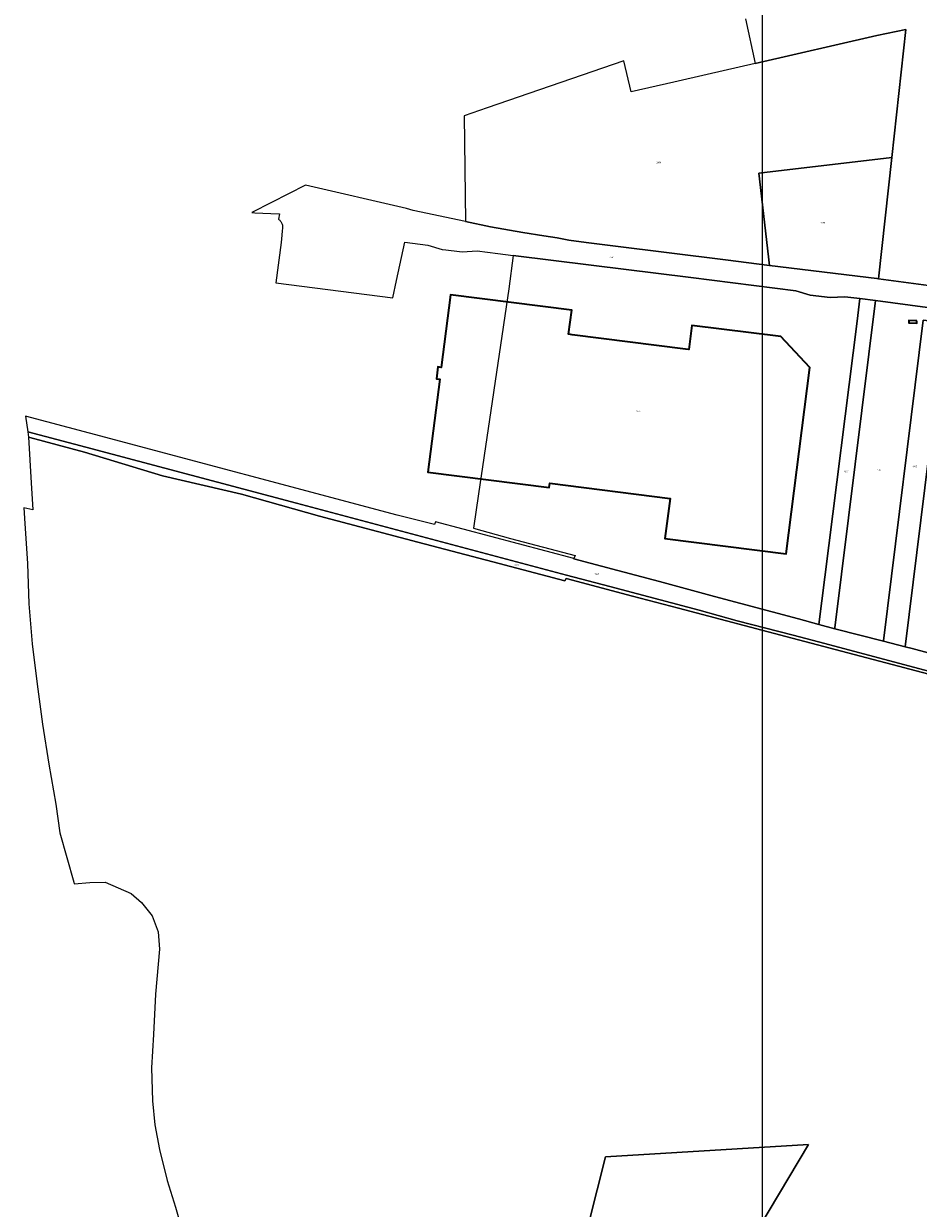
# Model space of a CAD drawing. Extents: x 177930 to 190767, y 381068 to 392034.
# Tile 13 of 256: x 177930 to 179031, y 385645 to 387104. Entities that reach past the tile are written whole.
import ezdxf
from ezdxf.enums import TextEntityAlignment as Align

# ---------------------------------------------------------------- set-up
doc = ezdxf.new("R2010")
doc.units = 0
for name, color, linetype, lineweight in [('B-XX-KG-GRENS_PERCEEL-GV', 150, 'Continuous', 25), ('B-XX-KG-GRENS_PERCEEL-S', 150, 'Continuous', 25), ('B-XX-OG-BEBOUWING-G', 7, 'Continuous', 35)]:
    doc.layers.add(name, color=color, linetype=linetype, lineweight=lineweight)
doc.styles.add('NLCS-ISO', font='NLCS-ISO.ttf', dxfattribs={"height": 1.8})

# ---------------------------------------------------------------- blocks, each defined once
blk = doc.blocks.new('SKG-PERCEELNUMMER-SO')
at = {"layer": 'DefPoints'}
blk.add_point((0, 0), dxfattribs=at)
at = {"style": 'NLCS-ISO', "oblique": 10, "flags": 1}
blk.add_attdef('GEMEENTECODE', text='', height=1.8, dxfattribs=at).set_placement((-0.5, 2.6), align=Align.MIDDLE_RIGHT)
at = {"style": 'NLCS-ISO', "oblique": 10}
blk.add_attdef('PERCEELNUMMER', text='', height=1.8, dxfattribs=at).set_placement((0, 0), align=Align.MIDDLE_CENTER)
at = {"style": 'NLCS-ISO', "oblique": 10, "flags": 1}
blk.add_attdef('SECTIE', text='', height=1.8, dxfattribs=at).set_placement((0.5, 2.5), align=Align.MIDDLE_LEFT)

msp = doc.modelspace()

# ---------------------------------------------------------------- linework, layer by layer
at = {"layer": 'B-XX-KG-GRENS_PERCEEL-GV'}
for points in [[(178817.736, 387109.559), (178829.901, 387054.813), (178979.6, 387089.35), (179015.07, 387096.46), (178997.74, 386938.76), (178981.346, 386789.578), (179073.788, 386777.35)], [(179073.788, 386777.35), (178981.346, 386789.578), (178979.582, 386789.811), (178847.285, 386806.215), (178793.135, 386812.929), (178654.778, 386830.422), (178621.72, 386834.38), (178600.27, 386837.18), (178586.02, 386840.22), (178569.78, 386842.6), (178543.61, 386846.78), (178504.22, 386853.6), (178473.33, 386860.15), (178408.977, 386873.576), (178400.553, 386876.256), (178276.32, 386904.913), (178234.525, 386883.609), (178210.125, 386871.172), (178214.144, 386870.96), (178223.841, 386870.477), (178233.54, 386870.04), (178244.5, 386869.551), (178243.145, 386862.959), (178243.918, 386862.353), (178244.64, 386861.687), (178245.306, 386860.965), (178245.912, 386860.192), (178246.455, 386859.374), (178246.93, 386858.514), (178247.335, 386857.62), (178247.667, 386856.695), (178247.924, 386855.747), (178248.105, 386854.782), (178248.208, 386853.811), (178248.233, 386852.835), (178248.18, 386851.86), (178247.794, 386848.499), (178247.19, 386843.245), (178246.22, 386834.37), (178240.04, 386784.79), (178383.656, 386766.071), (178388.309, 386787.541), (178398.53, 386834.71), (178427.1, 386831.013), (178444.396, 386825.817), (178449.234, 386825.21), (178465.689, 386823.145), (178469.224, 386822.701), (178487.441, 386823.891), (178512.993, 386820.701), (178531.744, 386818.36), (178627.863, 386806.363), (178750.757, 386791.101), (178879.911, 386775.012), (178897.234, 386769.647), (178922.016, 386766.574), (178940.243, 386767.573), (178958.558, 386765.296), (178977.634, 386762.925), (179084.382, 386748.63)], [(179062.379, 386323.992), (179022.879, 386334.326), (179014.437, 386336.535), (178987.697, 386343.53), (178927.654, 386358.826), (178908.128, 386364.114), (178882.895, 386370.947), (178779.825, 386398.656), (178711.869, 386417.081), (178660.572, 386430.693), (178606.494, 386445.005), (178606.714, 386445.47), (178436.203, 386490.6), (178435.286, 386487.049), (178389.272, 386498.674), (178010.694, 386599.567), (177931.942, 386620.336), (177934.66, 386601.333), (178006.106, 386582.372), (178265.187, 386513.567), (178597.504, 386424.768), (178650.913, 386410.768), (178760.762, 386381.601), (178807.748, 386368.786), (178876.302, 386350.744), (178915.318, 386340.559), (179067.852, 386299.865)], [(179067.852, 386299.865), (178915.318, 386340.559), (178876.302, 386350.744), (178807.748, 386368.786), (178760.762, 386381.601), (178650.913, 386410.768), (178597.504, 386424.768), (178265.187, 386513.567), (178006.106, 386582.372), (177934.66, 386601.333), (177935.597, 386594.783), (177936.915, 386594.43), (178004.36, 386576.352), (178100.449, 386546.958), (178197.677, 386524.571), (178293.687, 386497.412), (178414.607, 386465.545), (178507.062, 386441.42), (178595.36, 386417.717), (178597.341, 386420.558), (178678.862, 386398.759), (178735.3, 386384.037), (178875.37, 386347.353), (179059.202, 386298.702)], [(179059.202, 386298.702), (178875.37, 386347.353), (178735.3, 386384.037), (178678.862, 386398.759), (178597.341, 386420.558), (178595.36, 386417.717), (178507.062, 386441.42), (178414.607, 386465.545), (178293.687, 386497.412), (178197.677, 386524.571), (178100.449, 386546.958), (178004.36, 386576.352), (177936.915, 386594.43), (177935.597, 386594.783), (177938.866, 386538.383), (177940.816, 386505.116), (177929.546, 386507.573), (177930.806, 386488.394), (177934.279, 386439.294), (177935.718, 386389.466), (177939.768, 386340.075), (177945.937, 386290.667), (177952.652, 386241.337), (177960.655, 386192.068), (177969.097, 386143.067), (177974.028, 386107.444), (177991.269, 386046.88), (177991.856, 386044.817), (178011.1, 386046.663), (178029.766, 386047.079), (178061.794, 386032.962), (178074.413, 386021.722), (178087.565, 386005.443), (178095.17, 385985.709), (178096.711, 385964.266), (178091.949, 385909.145), (178089.296, 385859.166), (178086.748, 385818.437), (178087.871, 385777.838), (178090.982, 385748.124), (178096.852, 385717.632), (178106.083, 385679.78), (178116.503, 385646.862), (178128.401, 385605.471)]]:
    msp.add_lwpolyline(points, dxfattribs=at)
for points in [[(178473.33, 386860.15), (178504.22, 386853.6), (178543.61, 386846.78), (178569.78, 386842.6), (178586.02, 386840.22), (178600.27, 386837.18), (178621.72, 386834.38), (178654.778, 386830.422), (178793.135, 386812.929), (178847.285, 386806.215), (178834.13, 386919.8), (178997.74, 386938.76), (179015.07, 387096.46), (178979.6, 387089.35), (178829.901, 387054.813), (178770.773, 387041.172), (178729.67, 387031.69), (178676.97, 387019.82), (178668.044, 387057.934), (178500, 386999.98), (178471.6, 386990.068)], [(178981.346, 386789.578), (178997.74, 386938.76), (178834.13, 386919.8), (178847.285, 386806.215), (178979.582, 386789.811)], [(178955.083, 386737.65), (178958.558, 386765.296), (178940.243, 386767.573), (178922.016, 386766.574), (178897.234, 386769.647), (178879.911, 386775.012), (178750.757, 386791.101), (178627.863, 386806.363), (178531.744, 386818.36), (178526.647, 386777.459), (178489.176, 386524.985), (178482.9, 386482.698), (178528.83, 386470.125), (178608.305, 386448.831), (178606.714, 386445.47), (178606.494, 386445.005), (178660.572, 386430.693), (178711.869, 386417.081), (178779.825, 386398.656), (178882.895, 386370.947), (178908.128, 386364.114), (178915.458, 386422.424)], [(178977.634, 386762.925), (178958.558, 386765.296), (178955.083, 386737.65), (178915.458, 386422.424), (178908.128, 386364.114), (178927.654, 386358.826), (178927.783, 386359.816)], [(178927.654, 386358.826), (178987.697, 386343.53), (178987.764, 386344.069), (179036.583, 386738.771), (179054.486, 386736.72), (179107.405, 386731.879), (179108.47, 386740.419), (179084.382, 386748.63), (178977.634, 386762.925), (178927.783, 386359.816)], [(179107.405, 386731.879), (179054.486, 386736.72), (179036.583, 386738.771), (178987.764, 386344.069), (178987.697, 386343.53), (179014.437, 386336.535), (179014.448, 386336.625), (179057.985, 386688.245), (179101.293, 386682.846)], [(179014.437, 386336.535), (179022.879, 386334.326), (179062.379, 386323.992), (179062.803, 386338.384), (179064.151, 386377.587), (179078.222, 386493.209), (179097.701, 386654.028), (179101.293, 386682.846), (179057.985, 386688.245), (179014.448, 386336.625)], [(178895.478, 385723.79), (178645.508, 385708.709), (178604.027, 385544.587), (178744.707, 385474.326), (178750.266, 385480.035)], [(178604.027, 385544.587), (178645.508, 385708.709), (178895.478, 385723.79), (178750.266, 385480.035), (178744.707, 385474.326)]]:
    msp.add_lwpolyline(points, close=True, dxfattribs=at)
at = {"layer": 'B-XX-OG-BEBOUWING-G'}
for points in [[(178604.48, 386720.781), (178602.571, 386721.023), (178600.209, 386721.323), (178603.982, 386751.076), (178454.643, 386769.956), (178443.363, 386680.649), (178439.271, 386681.165), (178437.444, 386666.517), (178441.525, 386666.003), (178427.032, 386551.519), (178576.377, 386532.65), (178577.083, 386538.09), (178724.975, 386519.364), (178718.757, 386470.046), (178868.068, 386451.164), (178897.068, 386680.641), (178861.503, 386718.457), (178751.915, 386732.337), (178748.136, 386702.555), (178743.844, 386703.1)], [(179028.65, 386738.093), (179018.922, 386738.38), (179018.834, 386735.39), (179028.562, 386735.102)]]:
    msp.add_lwpolyline(points, close=True, dxfattribs=at)
at = {"layer": 'DefPoints'}
msp.add_lwpolyline([(189080.125, 384112.918), (178838.653, 384112.918), (178838.653, 390805.207), (189080.125, 390805.207)], close=True, dxfattribs=at)

# ---------------------------------------------------------------- block references
at = {"layer": 'B-XX-KG-GRENS_PERCEEL-S'}
for p, values in [((178710.811, 386932.839), {'PERCEELNUMMER': '3289'}), ((178912.836, 386858.615), {'PERCEELNUMMER': '3290'}), ((178653.238, 386816.011), {'PERCEELNUMMER': '4466'}), ((178685.898, 386626.514), {'PERCEELNUMMER': '1890'}), ((178941.744, 386552.397), {'PERCEELNUMMER': '1891'}), ((178982.122, 386554.203), {'PERCEELNUMMER': '1394'}), ((179026.054, 386558.574), {'PERCEELNUMMER': '1965'}), ((178535.846, 386437.311), {'PERCEELNUMMER': '1691'}), ((178634.704, 386426.419), {'PERCEELNUMMER': '1403'})]:
    msp.add_blockref('SKG-PERCEELNUMMER-SO', p, dxfattribs=at).add_auto_attribs(values)

doc.saveas('drawing.dxf')
